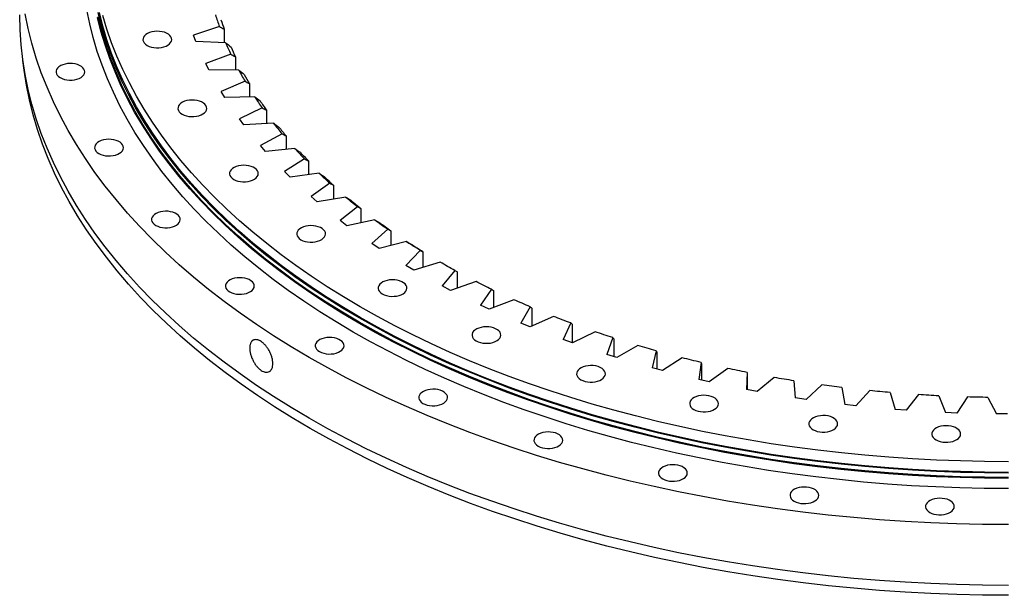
# Model space of a CAD drawing. Header units: millimetres. Extents: x -72 to 7356, y 4059 to 10126.
# Tile 5 of 10: x 4010 to 4763, y 6665 to 7105. Entities that reach past the tile are written whole.
import ezdxf

# ---------------------------------------------------------------- set-up
doc = ezdxf.new("R2010")
doc.units = ezdxf.units.MM
doc.header["$LTSCALE"] = 20

msp = doc.modelspace()

# ---------------------------------------------------------------- linework, layer by layer
at = {"color": 7, "linetype": 'Continuous', "lineweight": 25}
for p, q in [((4162.42, 7099.7), (4142.65, 7093.19)), ((4144.53, 7088.35), (4142.65, 7093.19)), ((4166.07, 7097.63), (4166.07, 7087.4)), ((4167.22, 7087.35), (4144.53, 7088.35)), ((4171.12, 7078.6), (4152.08, 7071.41)), ((4154.47, 7066.64), (4152.08, 7071.41)), ((4174.65, 7076.66), (4174.65, 7066.47)), ((4177.22, 7066.45), (4154.47, 7066.64)), ((4182.04, 7057.84), (4163.79, 7050)), ((4185.42, 7056.03), (4185.42, 7045.82)), ((4166.68, 7045.33), (4163.79, 7050)), ((4189.41, 7045.93), (4166.68, 7045.33)), ((4195.13, 7037.51), (4177.74, 7029.04)), ((4198.35, 7035.82), (4198.35, 7025.55)), ((4181.12, 7024.48), (4177.74, 7029.04)), ((4203.75, 7025.88), (4181.12, 7024.48)), ((4210.34, 7017.68), (4193.88, 7008.61)), ((4213.39, 7016.09), (4213.39, 7005.71)), ((4197.73, 7004.18), (4193.88, 7008.61)), ((4220.17, 7006.37), (4197.73, 7004.18)), ((4227.62, 6998.42), (4212.15, 6988.79)), ((4230.48, 6996.94), (4230.48, 6986.39)), ((4216.46, 6984.5), (4212.15, 6988.79)), ((4238.63, 6987.48), (4216.46, 6984.5)), ((4246.9, 6979.81), (4232.47, 6969.64)), ((4249.57, 6978.42), (4249.57, 6967.64)), ((4237.23, 6965.52), (4232.47, 6969.64)), ((4259.04, 6969.27), (4237.23, 6965.52)), ((4268.11, 6961.9), (4254.78, 6951.25)), ((4270.57, 6960.61), (4270.57, 6949.54)), ((4259.97, 6947.3), (4254.78, 6951.25)), ((4281.34, 6951.82), (4259.97, 6947.3)), ((4291.17, 6944.78), (4278.99, 6933.68)), ((4293.42, 6943.57), (4293.42, 6932.15)), ((4305.44, 6935.18), (4284.59, 6929.92)), ((4284.59, 6929.92), (4278.99, 6933.68)), ((4316, 6928.5), (4305.02, 6916.99)), ((4318.03, 6927.36), (4318.03, 6915.51)), ((4331.26, 6919.42), (4311, 6913.43)), ((4311, 6913.43), (4305.02, 6916.99)), ((4342.5, 6913.12), (4332.75, 6901.25)), ((4344.3, 6912.05), (4344.3, 6899.69)), ((4358.69, 6904.6), (4339.1, 6897.91)), ((4339.1, 6897.91), (4332.75, 6901.25)), ((4370.57, 6898.71), (4362.1, 6886.52)), ((4372.14, 6897.7), (4372.14, 6884.72)), ((4387.63, 6890.77), (4368.78, 6883.4)), ((4368.78, 6883.4), (4362.1, 6886.52)), ((4400.11, 6885.31), (4392.94, 6872.84)), ((4401.44, 6884.35), (4401.44, 6870.63)), ((4417.98, 6877.98), (4399.95, 6869.97)), ((4399.95, 6869.97), (4392.94, 6872.84)), ((4431.02, 6872.98), (4425.18, 6860.28)), ((4432.1, 6872.06), (4432.1, 6857.79)), ((4449.63, 6866.29), (4432.47, 6857.66)), ((4432.47, 6857.66), (4425.18, 6860.28)), ((4463.17, 6861.75), (4458.68, 6848.87)), ((4464, 6860.87), (4464, 6847.21)), ((4482.45, 6855.73), (4466.23, 6846.51)), ((4496.44, 6851.68), (4493.32, 6838.67)), ((4466.23, 6846.51), (4458.68, 6848.87)), ((4497.02, 6850.82), (4497.02, 6837.67)), ((4516.32, 6846.35), (4501.11, 6836.58)), ((4501.11, 6836.58), (4493.32, 6838.67)), ((4530.72, 6842.8), (4528.98, 6829.7)), ((4531.04, 6841.95), (4531.04, 6829.23)), ((4551.12, 6838.18), (4536.97, 6827.89)), ((4536.97, 6827.89), (4528.98, 6829.7)), ((4565.87, 6835.14), (4565.52, 6822)), ((4565.93, 6834.3), (4565.93, 6821.92)), ((4586.72, 6831.25), (4573.69, 6820.48)), ((4601.76, 6828.73), (4602.8, 6815.61)), ((4573.69, 6820.48), (4565.52, 6822)), ((4622.99, 6825.58), (4611.12, 6814.37)), ((4638.27, 6823.6), (4640.69, 6810.53)), ((4659.79, 6821.2), (4649.12, 6809.59)), ((4611.12, 6814.37), (4602.8, 6815.61)), ((4675.24, 6819.76), (4679.04, 6806.8)), ((4696.98, 6818.12), (4687.56, 6806.16)), ((4712.56, 6817.23), (4717.72, 6804.43)), ((4734.42, 6816.36), (4726.28, 6804.09)), ((4750.07, 6816.02), (4756.57, 6803.42)), ((4649.12, 6809.59), (4640.69, 6810.53)), ((4687.56, 6806.16), (4679.04, 6806.8)), ((4726.28, 6804.09), (4717.72, 6804.43)), ((4765.16, 6803.39), (4756.57, 6803.42))]:
    msp.add_line(p, q, dxfattribs=at)
at = {"color": 7, "linetype": 'Continuous', "lineweight": 25, "flags": 128}
for points in [[(4765.73, 6672.21), (4745.94, 6672.36), (4726.16, 6672.81), (4706.41, 6673.55), (4686.7, 6674.6), (4667.05, 6675.94), (4647.46, 6677.58), (4627.96, 6679.52), (4608.54, 6681.74), (4589.24, 6684.27), (4570.06, 6687.08), (4551.01, 6690.18), (4532.11, 6693.57), (4513.37, 6697.24), (4494.8, 6701.19), (4476.42, 6705.43), (4458.23, 6709.94), (4440.26, 6714.72), (4422.51, 6719.78), (4404.99, 6725.1), (4387.73, 6730.68), (4370.72, 6736.52), (4353.98, 6742.62), (4337.52, 6748.96), (4321.36, 6755.56), (4305.5, 6762.39), (4289.96, 6769.47), (4274.74, 6776.77), (4259.86, 6784.31), (4245.33, 6792.06), (4231.15, 6800.03), (4217.34, 6808.22), (4203.91, 6816.61), (4190.86, 6825.2), (4178.2, 6833.98), (4165.95, 6842.96), (4154.11, 6852.11), (4142.69, 6861.44), (4131.69, 6870.94), (4121.13, 6880.6), (4111.01, 6890.42), (4101.34, 6900.39), (4092.13, 6910.5), (4083.37, 6920.75), (4075.09, 6931.12), (4067.27, 6941.62), (4059.94, 6952.23), (4053.09, 6962.95), (4046.73, 6973.77), (4040.86, 6984.68), (4035.49, 6995.68), (4030.61, 7006.75), (4026.25, 7017.9), (4022.39, 7029.1), (4019.03, 7040.36), (4016.19, 7051.67), (4013.87, 7063.02), (4012.06, 7074.39), (4010.76, 7085.8), (4009.99, 7097.21), (4009.73, 7108.64)], [(4765.73, 6718.75), (4745.94, 6718.9), (4726.16, 6719.35), (4706.41, 6720.1), (4686.7, 6721.14), (4667.05, 6722.48), (4647.46, 6724.12), (4627.96, 6726.06), (4608.54, 6728.29), (4589.24, 6730.81), (4570.06, 6733.62), (4551.01, 6736.72), (4532.11, 6740.11), (4513.37, 6743.78), (4494.8, 6747.74), (4476.42, 6751.97), (4458.23, 6756.48), (4440.26, 6761.26), (4422.51, 6766.32), (4404.99, 6771.64), (4387.73, 6777.22), (4370.72, 6783.06), (4353.98, 6789.16), (4337.52, 6795.51), (4321.36, 6802.1), (4305.5, 6808.94), (4289.96, 6816.01), (4274.74, 6823.32), (4259.86, 6830.85), (4245.33, 6838.6), (4231.15, 6846.58), (4217.34, 6854.76), (4203.91, 6863.15), (4190.86, 6871.74), (4178.2, 6880.53), (4165.95, 6889.5), (4154.11, 6898.65), (4142.69, 6907.98), (4131.69, 6917.48), (4121.13, 6927.15), (4111.01, 6936.96), (4101.34, 6946.93), (4092.13, 6957.04), (4083.37, 6967.29), (4075.09, 6977.67), (4067.27, 6988.17), (4059.94, 6998.78), (4053.09, 7009.5), (4046.73, 7020.32), (4040.86, 7031.23), (4035.49, 7042.22), (4030.61, 7053.3), (4026.25, 7064.44), (4022.39, 7075.65), (4019.03, 7086.91), (4016.19, 7098.21), (4013.87, 7109.56)], [(4765.73, 6746.25), (4747.18, 6746.39), (4728.65, 6746.81), (4710.14, 6747.51), (4691.67, 6748.49), (4673.25, 6749.75), (4654.89, 6751.29), (4636.61, 6753.1), (4618.42, 6755.19), (4600.33, 6757.55), (4582.35, 6760.19), (4564.5, 6763.1), (4546.79, 6766.27), (4529.22, 6769.71), (4511.82, 6773.42), (4494.59, 6777.39), (4477.55, 6781.61), (4460.71, 6786.1), (4444.07, 6790.83), (4427.66, 6795.82), (4411.48, 6801.05), (4395.54, 6806.52), (4379.85, 6812.24), (4364.43, 6818.19), (4349.28, 6824.37), (4334.42, 6830.77), (4319.85, 6837.4), (4305.59, 6844.25), (4291.65, 6851.31), (4278.03, 6858.58), (4264.74, 6866.05), (4251.8, 6873.72), (4239.21, 6881.58), (4226.98, 6889.63), (4215.12, 6897.86), (4203.64, 6906.27), (4192.54, 6914.85), (4181.83, 6923.6), (4171.53, 6932.5), (4161.63, 6941.55), (4152.15, 6950.76), (4143.08, 6960.1), (4134.45, 6969.58), (4126.24, 6979.18), (4118.48, 6988.9), (4111.16, 6998.74), (4104.28, 7008.69), (4097.86, 7018.73), (4091.9, 7028.87), (4086.4, 7039.1), (4081.37, 7049.4), (4076.8, 7059.78), (4072.71, 7070.22), (4069.09, 7080.73), (4065.95, 7091.28), (4063.29, 7101.87), (4061.11, 7112.51)], [(4765.73, 6758.09), (4747.35, 6758.23), (4728.99, 6758.64), (4710.65, 6759.34), (4692.35, 6760.31), (4674.1, 6761.56), (4655.91, 6763.08), (4637.8, 6764.88), (4619.77, 6766.94), (4601.85, 6769.29), (4584.03, 6771.9), (4566.35, 6774.78), (4548.8, 6777.92), (4531.39, 6781.33), (4514.15, 6785.01), (4497.08, 6788.94), (4480.2, 6793.13), (4463.51, 6797.57), (4447.02, 6802.26), (4430.76, 6807.2), (4414.73, 6812.38), (4398.93, 6817.81), (4383.39, 6823.47), (4368.11, 6829.36), (4353.1, 6835.49), (4338.38, 6841.83), (4323.94, 6848.4), (4309.81, 6855.19), (4296, 6862.18), (4282.5, 6869.38), (4269.34, 6876.79), (4256.51, 6884.39), (4244.04, 6892.18), (4231.92, 6900.15), (4220.17, 6908.31), (4208.79, 6916.64), (4197.8, 6925.14), (4187.19, 6933.81), (4176.98, 6942.63), (4167.17, 6951.6), (4157.78, 6960.72), (4148.8, 6969.97), (4140.24, 6979.36), (4132.11, 6988.88), (4124.42, 6998.51), (4117.16, 7008.26), (4110.35, 7018.11), (4103.99, 7028.07), (4098.08, 7038.11), (4092.63, 7048.25), (4087.65, 7058.46), (4083.12, 7068.74), (4079.07, 7079.09), (4075.48, 7089.49), (4072.37, 7099.95), (4069.73, 7110.45)], [(4765.73, 6754.82), (4747.35, 6754.96), (4728.99, 6755.38), (4710.65, 6756.07), (4692.35, 6757.04), (4674.1, 6758.29), (4655.91, 6759.81), (4637.8, 6761.61), (4619.77, 6763.68), (4601.85, 6766.02), (4584.03, 6768.63), (4566.35, 6771.51), (4548.8, 6774.66), (4531.39, 6778.07), (4514.15, 6781.74), (4497.08, 6785.67), (4480.2, 6789.86), (4463.51, 6794.3), (4447.02, 6798.99), (4430.76, 6803.93), (4414.73, 6809.12), (4398.93, 6814.54), (4383.39, 6820.2), (4368.11, 6826.1), (4353.1, 6832.22), (4338.38, 6838.57), (4323.94, 6845.14), (4309.81, 6851.92), (4296, 6858.91), (4282.5, 6866.12), (4269.34, 6873.52), (4256.51, 6881.12), (4244.04, 6888.91), (4231.92, 6896.89), (4220.17, 6905.04), (4208.79, 6913.37), (4197.8, 6921.88), (4187.19, 6930.54), (4176.98, 6939.36), (4167.17, 6948.33), (4157.78, 6957.45), (4148.8, 6966.71), (4140.24, 6976.1), (4132.11, 6985.61), (4124.42, 6995.25), (4117.16, 7004.99), (4110.35, 7014.85), (4103.99, 7024.8), (4098.08, 7034.85), (4092.63, 7044.98), (4087.65, 7055.19), (4083.12, 7065.47), (4079.07, 7075.82), (4075.48, 7086.23), (4072.37, 7096.68), (4069.73, 7107.18)], [(4765.73, 6758.67), (4747.38, 6758.8), (4729.04, 6759.22), (4710.73, 6759.91), (4692.45, 6760.88), (4674.23, 6762.13), (4656.07, 6763.65), (4637.98, 6765.44), (4619.98, 6767.51), (4602.08, 6769.85), (4584.29, 6772.46), (4566.63, 6775.33), (4549.11, 6778.47), (4531.73, 6781.88), (4514.51, 6785.54), (4497.46, 6789.47), (4480.6, 6793.65), (4463.94, 6798.09), (4447.48, 6802.77), (4431.24, 6807.71), (4415.23, 6812.88), (4399.45, 6818.3), (4383.93, 6823.95), (4368.68, 6829.84), (4353.69, 6835.95), (4338.98, 6842.29), (4324.57, 6848.85), (4310.46, 6855.62), (4296.67, 6862.61), (4283.19, 6869.8), (4270.04, 6877.19), (4257.24, 6884.78), (4244.78, 6892.56), (4232.68, 6900.53), (4220.95, 6908.67), (4209.59, 6916.99), (4198.61, 6925.48), (4188.01, 6934.13), (4177.82, 6942.94), (4168.03, 6951.9), (4158.64, 6961.01), (4149.68, 6970.25), (4141.13, 6979.62), (4133.01, 6989.13), (4125.33, 6998.75), (4118.09, 7008.48), (4111.29, 7018.32), (4104.93, 7028.26), (4099.04, 7038.29), (4093.59, 7048.41), (4088.61, 7058.61), (4084.09, 7068.87), (4080.04, 7079.21), (4076.46, 7089.6), (4073.36, 7100.04), (4070.72, 7110.52)], [(4765.73, 6766.83), (4747.38, 6766.97), (4729.04, 6767.39), (4710.73, 6768.08), (4692.45, 6769.05), (4674.23, 6770.29), (4656.07, 6771.81), (4637.98, 6773.61), (4619.98, 6775.67), (4602.08, 6778.01), (4584.29, 6780.62), (4566.63, 6783.5), (4549.11, 6786.64), (4531.73, 6790.04), (4514.51, 6793.71), (4497.46, 6797.64), (4480.6, 6801.82), (4463.94, 6806.25), (4447.48, 6810.94), (4431.24, 6815.87), (4415.23, 6821.05), (4399.45, 6826.47), (4383.93, 6832.12), (4368.68, 6838), (4353.69, 6844.12), (4338.98, 6850.46), (4324.57, 6857.02), (4310.46, 6863.79), (4296.67, 6870.78), (4283.19, 6877.97), (4270.04, 6885.36), (4257.24, 6892.95), (4244.78, 6900.73), (4232.68, 6908.69), (4220.95, 6916.84), (4209.59, 6925.16), (4198.61, 6933.65), (4188.01, 6942.3), (4177.82, 6951.11), (4168.03, 6960.07), (4158.64, 6969.17), (4149.68, 6978.41), (4141.13, 6987.79), (4133.01, 6997.29), (4125.33, 7006.91), (4118.09, 7016.65), (4111.29, 7026.49), (4104.93, 7036.43), (4099.04, 7046.46), (4093.59, 7056.58), (4088.61, 7066.77), (4084.09, 7077.04), (4080.04, 7087.37), (4076.46, 7097.76), (4073.36, 7108.2)], [(4765.73, 6754.13), (4747.34, 6754.26), (4728.96, 6754.68), (4710.61, 6755.38), (4692.29, 6756.35), (4674.03, 6757.6), (4655.83, 6759.12), (4637.71, 6760.92), (4619.67, 6762.99), (4601.73, 6765.33), (4583.91, 6767.94), (4566.21, 6770.83), (4548.64, 6773.97), (4531.23, 6777.39), (4513.97, 6781.06), (4496.89, 6785), (4479.99, 6789.19), (4463.29, 6793.63), (4446.8, 6798.33), (4430.52, 6803.27), (4414.48, 6808.46), (4398.67, 6813.89), (4383.12, 6819.55), (4367.83, 6825.45), (4352.81, 6831.58), (4338.07, 6837.93), (4323.63, 6844.5), (4309.49, 6851.29), (4295.66, 6858.29), (4282.16, 6865.5), (4268.98, 6872.91), (4256.15, 6880.51), (4243.67, 6888.31), (4231.54, 6896.29), (4219.78, 6904.45), (4208.4, 6912.79), (4197.39, 6921.3), (4186.78, 6929.97), (4176.56, 6938.8), (4166.75, 6947.77), (4157.34, 6956.9), (4148.36, 6966.16), (4139.79, 6975.56), (4131.66, 6985.08), (4123.96, 6994.72), (4116.7, 7004.48), (4109.89, 7014.34), (4103.52, 7024.3), (4097.61, 7034.35), (4092.16, 7044.49), (4087.16, 7054.71), (4082.64, 7065), (4078.58, 7075.35), (4074.99, 7085.77), (4071.87, 7096.23), (4069.24, 7106.74)], [(4107.17, 7085.29), (4108.68, 7084.56), (4110.4, 7084), (4112.26, 7083.63), (4114.21, 7083.45), (4116.18, 7083.47), (4118.11, 7083.7), (4119.94, 7084.13), (4121.61, 7084.73), (4123.07, 7085.5), (4124.26, 7086.41), (4125.16, 7087.42), (4125.72, 7088.51), (4125.94, 7089.64), (4125.81, 7090.78), (4125.33, 7091.88), (4124.51, 7092.92), (4123.39, 7093.85), (4122, 7094.66), (4120.37, 7095.31), (4118.58, 7095.78), (4116.67, 7096.06), (4114.7, 7096.13), (4112.74, 7096.01), (4110.85, 7095.68), (4109.09, 7095.16), (4107.52, 7094.47), (4106.19, 7093.63), (4105.15, 7092.67), (4104.41, 7091.61), (4104.02, 7090.5), (4103.97, 7089.36), (4104.28, 7088.23), (4104.93, 7087.16), (4105.9, 7086.17), (4107.17, 7085.29)], [(4765.73, 6664.62), (4745.96, 6664.77), (4726.21, 6665.22), (4706.49, 6665.96), (4686.81, 6667.01), (4667.18, 6668.35), (4647.62, 6669.99), (4628.14, 6671.92), (4608.75, 6674.14), (4589.47, 6676.66), (4570.32, 6679.47), (4551.29, 6682.57), (4532.42, 6685.95), (4513.7, 6689.62), (4495.16, 6693.57), (4476.8, 6697.8), (4458.64, 6702.3), (4440.69, 6707.08), (4422.96, 6712.12), (4405.47, 6717.44), (4388.23, 6723.01), (4371.24, 6728.85), (4354.52, 6734.93), (4338.09, 6741.27), (4321.95, 6747.86), (4306.11, 6754.69), (4290.59, 6761.75), (4275.39, 6769.05), (4260.53, 6776.57), (4246.02, 6784.32), (4231.86, 6792.28), (4218.07, 6800.45), (4204.65, 6808.83), (4191.62, 6817.41), (4178.98, 6826.18), (4166.74, 6835.14), (4154.92, 6844.28), (4143.51, 6853.6), (4132.53, 6863.09), (4121.98, 6872.74), (4111.88, 6882.55), (4102.22, 6892.5), (4093.02, 6902.6), (4084.27, 6912.83), (4076, 6923.19), (4068.2, 6933.68), (4060.87, 6944.28), (4054.03, 6954.98), (4047.68, 6965.79), (4041.82, 6976.68), (4036.45, 6987.66), (4031.59, 6998.72), (4027.22, 7009.85), (4023.37, 7021.04), (4020.02, 7032.29), (4017.19, 7043.58), (4014.86, 7054.91), (4013.05, 7066.27), (4012.15, 7073.72)], [(4040.72, 7060.62), (4042.24, 7059.89), (4043.95, 7059.33), (4045.81, 7058.95), (4047.76, 7058.77), (4049.73, 7058.8), (4051.66, 7059.03), (4053.49, 7059.45), (4055.16, 7060.06), (4056.62, 7060.83), (4057.81, 7061.73), (4058.71, 7062.75), (4059.28, 7063.84), (4059.5, 7064.97), (4059.36, 7066.1), (4058.88, 7067.21), (4058.07, 7068.24), (4056.94, 7069.18), (4055.55, 7069.98), (4053.93, 7070.63), (4052.13, 7071.1), (4050.22, 7071.38), (4048.25, 7071.46), (4046.29, 7071.33), (4044.4, 7071), (4042.65, 7070.49), (4041.08, 7069.8), (4039.75, 7068.96), (4038.7, 7067.99), (4037.96, 7066.94), (4037.57, 7065.82), (4037.53, 7064.68), (4037.83, 7063.56), (4038.48, 7062.48), (4039.46, 7061.49), (4040.72, 7060.62)], [(4133.94, 7032.66), (4135.45, 7031.93), (4137.17, 7031.37), (4139.03, 7030.99), (4140.98, 7030.81), (4142.95, 7030.84), (4144.88, 7031.07), (4146.71, 7031.49), (4148.38, 7032.1), (4149.84, 7032.87), (4151.03, 7033.77), (4151.93, 7034.79), (4152.49, 7035.88), (4152.71, 7037.01), (4152.58, 7038.14), (4152.1, 7039.25), (4151.28, 7040.28), (4150.16, 7041.22), (4148.77, 7042.03), (4147.15, 7042.67), (4145.35, 7043.14), (4143.44, 7043.42), (4141.47, 7043.5), (4139.51, 7043.37), (4137.62, 7043.04), (4135.87, 7042.53), (4134.3, 7041.84), (4132.97, 7041), (4131.92, 7040.03), (4131.18, 7038.98), (4130.79, 7037.86), (4130.74, 7036.72), (4131.05, 7035.6), (4131.7, 7034.52), (4132.68, 7033.53), (4133.94, 7032.66)], [(4070.23, 7002.61), (4071.74, 7001.88), (4073.46, 7001.32), (4075.32, 7000.94), (4077.26, 7000.77), (4079.24, 7000.79), (4081.17, 7001.02), (4083, 7001.44), (4084.67, 7002.05), (4086.12, 7002.82), (4087.32, 7003.72), (4088.21, 7004.74), (4088.78, 7005.83), (4089, 7006.96), (4088.87, 7008.09), (4088.39, 7009.2), (4087.57, 7010.24), (4086.45, 7011.17), (4085.05, 7011.98), (4083.43, 7012.62), (4081.64, 7013.1), (4079.73, 7013.37), (4077.76, 7013.45), (4075.8, 7013.32), (4073.91, 7013), (4072.15, 7012.48), (4070.58, 7011.79), (4069.25, 7010.95), (4068.2, 7009.98), (4067.47, 7008.93), (4067.07, 7007.81), (4067.03, 7006.67), (4067.34, 7005.55), (4067.99, 7004.48), (4068.96, 7003.49), (4070.23, 7002.61)], [(4173.41, 6982.76), (4174.93, 6982.03), (4176.64, 6981.47), (4178.5, 6981.09), (4180.45, 6980.92), (4182.42, 6980.94), (4184.36, 6981.17), (4186.19, 6981.59), (4187.86, 6982.2), (4189.31, 6982.97), (4190.51, 6983.87), (4191.4, 6984.89), (4191.97, 6985.98), (4192.19, 6987.11), (4192.06, 6988.25), (4191.57, 6989.35), (4190.76, 6990.39), (4189.64, 6991.32), (4188.24, 6992.13), (4186.62, 6992.77), (4184.82, 6993.25), (4182.91, 6993.52), (4180.94, 6993.6), (4178.99, 6993.47), (4177.1, 6993.15), (4175.34, 6992.63), (4173.77, 6991.94), (4172.44, 6991.1), (4171.39, 6990.13), (4170.66, 6989.08), (4170.26, 6987.96), (4170.22, 6986.82), (4170.53, 6985.7), (4171.18, 6984.63), (4172.15, 6983.64), (4173.41, 6982.76)], [(4113.73, 6947.62), (4115.25, 6946.89), (4116.96, 6946.33), (4118.82, 6945.95), (4120.77, 6945.77), (4122.74, 6945.8), (4124.67, 6946.03), (4126.5, 6946.45), (4128.17, 6947.06), (4129.63, 6947.82), (4130.82, 6948.73), (4131.72, 6949.74), (4132.29, 6950.83), (4132.51, 6951.97), (4132.37, 6953.1), (4131.89, 6954.21), (4131.08, 6955.24), (4129.95, 6956.18), (4128.56, 6956.98), (4126.94, 6957.63), (4125.14, 6958.1), (4123.23, 6958.38), (4121.26, 6958.46), (4119.3, 6958.33), (4117.41, 6958), (4115.66, 6957.48), (4114.09, 6956.79), (4112.76, 6955.95), (4111.71, 6954.99), (4110.97, 6953.93), (4110.58, 6952.82), (4110.53, 6951.68), (4110.84, 6950.56), (4111.49, 6949.48), (4112.47, 6948.49), (4113.73, 6947.62)], [(4224.79, 6936.61), (4226.3, 6935.88), (4228.02, 6935.32), (4229.88, 6934.95), (4231.83, 6934.77), (4233.8, 6934.79), (4235.73, 6935.02), (4237.56, 6935.45), (4239.23, 6936.05), (4240.68, 6936.82), (4241.88, 6937.73), (4242.77, 6938.74), (4243.34, 6939.83), (4243.56, 6940.96), (4243.43, 6942.1), (4242.95, 6943.2), (4242.13, 6944.24), (4241.01, 6945.17), (4239.62, 6945.98), (4237.99, 6946.63), (4236.2, 6947.1), (4234.29, 6947.38), (4232.32, 6947.45), (4230.36, 6947.33), (4228.47, 6947), (4226.71, 6946.48), (4225.14, 6945.79), (4223.81, 6944.95), (4222.76, 6943.99), (4222.03, 6942.93), (4221.63, 6941.81), (4221.59, 6940.68), (4221.9, 6939.55), (4222.55, 6938.48), (4223.52, 6937.49), (4224.79, 6936.61)], [(4316, 6928.5), (4314.66, 6929.33), (4313.33, 6930.16), (4312, 6930.99), (4310.68, 6931.82), (4309.37, 6932.66), (4308.05, 6933.49), (4306.75, 6934.34), (4305.44, 6935.18)], [(4318.03, 6927.36), (4316.93, 6928.05), (4315.83, 6928.73), (4314.73, 6929.42), (4313.64, 6930.11), (4312.55, 6930.8), (4311.46, 6931.49), (4310.38, 6932.19), (4309.3, 6932.89)], [(4342.5, 6913.12), (4341.08, 6913.9), (4339.66, 6914.68), (4338.25, 6915.47), (4336.84, 6916.25), (4335.44, 6917.04), (4334.04, 6917.83), (4332.65, 6918.62), (4331.26, 6919.42)], [(4170.35, 6896.76), (4171.86, 6896.03), (4173.58, 6895.47), (4175.44, 6895.09), (4177.39, 6894.91), (4179.36, 6894.94), (4181.29, 6895.17), (4183.12, 6895.59), (4184.79, 6896.2), (4186.25, 6896.96), (4187.44, 6897.87), (4188.34, 6898.88), (4188.91, 6899.97), (4189.13, 6901.11), (4188.99, 6902.24), (4188.51, 6903.35), (4187.7, 6904.38), (4186.57, 6905.32), (4185.18, 6906.12), (4183.56, 6906.77), (4181.76, 6907.24), (4179.85, 6907.52), (4177.88, 6907.6), (4175.92, 6907.47), (4174.03, 6907.14), (4172.28, 6906.62), (4170.71, 6905.94), (4169.38, 6905.1), (4168.33, 6904.13), (4167.59, 6903.07), (4167.2, 6901.96), (4167.15, 6900.82), (4167.46, 6899.7), (4168.11, 6898.62), (4169.09, 6897.63), (4170.35, 6896.76)], [(4287.01, 6895.16), (4288.53, 6894.43), (4290.24, 6893.86), (4292.11, 6893.49), (4294.05, 6893.31), (4296.02, 6893.34), (4297.96, 6893.56), (4299.79, 6893.99), (4301.46, 6894.59), (4302.91, 6895.36), (4304.11, 6896.27), (4305, 6897.28), (4305.57, 6898.37), (4305.79, 6899.5), (4305.66, 6900.64), (4305.18, 6901.74), (4304.36, 6902.78), (4303.24, 6903.72), (4301.84, 6904.52), (4300.22, 6905.17), (4298.43, 6905.64), (4296.51, 6905.92), (4294.55, 6906), (4292.59, 6905.87), (4290.7, 6905.54), (4288.94, 6905.02), (4287.37, 6904.33), (4286.04, 6903.49), (4284.99, 6902.53), (4284.26, 6901.47), (4283.86, 6900.36), (4283.82, 6899.22), (4284.13, 6898.09), (4284.78, 6897.02), (4285.75, 6896.03), (4287.01, 6895.16)], [(4370.57, 6898.71), (4369.07, 6899.44), (4367.57, 6900.17), (4366.08, 6900.9), (4364.6, 6901.63), (4363.11, 6902.37), (4361.63, 6903.11), (4360.16, 6903.85), (4358.69, 6904.6)], [(4400.11, 6885.31), (4398.54, 6885.98), (4396.97, 6886.66), (4395.4, 6887.34), (4393.84, 6888.02), (4392.28, 6888.7), (4390.73, 6889.39), (4389.18, 6890.08), (4387.63, 6890.77)], [(4431.02, 6872.98), (4429.38, 6873.59), (4427.74, 6874.21), (4426.1, 6874.83), (4424.47, 6875.46), (4422.84, 6876.08), (4421.22, 6876.71), (4419.6, 6877.35), (4417.98, 6877.98)], [(4358.83, 6859.23), (4360.34, 6858.5), (4362.06, 6857.94), (4363.92, 6857.57), (4365.87, 6857.39), (4367.84, 6857.41), (4369.77, 6857.64), (4371.6, 6858.07), (4373.27, 6858.67), (4374.73, 6859.44), (4375.92, 6860.34), (4376.82, 6861.36), (4377.38, 6862.45), (4377.6, 6863.58), (4377.47, 6864.72), (4376.99, 6865.82), (4376.17, 6866.86), (4375.05, 6867.79), (4373.66, 6868.6), (4372.04, 6869.25), (4370.24, 6869.72), (4368.33, 6870), (4366.36, 6870.07), (4364.4, 6869.94), (4362.51, 6869.62), (4360.75, 6869.1), (4359.19, 6868.41), (4357.86, 6867.57), (4356.81, 6866.61), (4356.07, 6865.55), (4355.68, 6864.43), (4355.63, 6863.3), (4355.94, 6862.17), (4356.59, 6861.1), (4357.56, 6860.11), (4358.83, 6859.23)], [(4463.17, 6861.75), (4461.46, 6862.31), (4459.76, 6862.87), (4458.07, 6863.43), (4456.37, 6864), (4454.68, 6864.57), (4452.99, 6865.14), (4451.31, 6865.71), (4449.63, 6866.29)], [(4238.93, 6851.07), (4240.45, 6850.34), (4242.16, 6849.78), (4244.02, 6849.4), (4245.97, 6849.22), (4247.94, 6849.25), (4249.87, 6849.48), (4251.7, 6849.9), (4253.37, 6850.51), (4254.83, 6851.27), (4256.02, 6852.18), (4256.92, 6853.19), (4257.49, 6854.28), (4257.71, 6855.42), (4257.57, 6856.55), (4257.09, 6857.66), (4256.28, 6858.69), (4255.15, 6859.63), (4253.76, 6860.43), (4252.14, 6861.08), (4250.34, 6861.55), (4248.43, 6861.83), (4246.46, 6861.91), (4244.5, 6861.78), (4242.61, 6861.45), (4240.86, 6860.93), (4239.29, 6860.24), (4237.96, 6859.4), (4236.91, 6858.44), (4236.17, 6857.38), (4235.78, 6856.27), (4235.73, 6855.13), (4236.04, 6854.01), (4236.69, 6852.93), (4237.67, 6851.94), (4238.93, 6851.07)], [(4496.44, 6851.68), (4494.68, 6852.18), (4492.93, 6852.67), (4491.17, 6853.18), (4489.42, 6853.68), (4487.67, 6854.19), (4485.93, 6854.7), (4484.19, 6855.22), (4482.45, 6855.73)], [(4530.72, 6842.8), (4528.91, 6843.23), (4527.1, 6843.67), (4525.3, 6844.11), (4523.5, 6844.55), (4521.7, 6844.99), (4519.9, 6845.44), (4518.11, 6845.9), (4516.32, 6846.35)], [(4438.77, 6829.58), (4440.28, 6828.85), (4442, 6828.28), (4443.86, 6827.91), (4445.81, 6827.73), (4447.78, 6827.76), (4449.71, 6827.98), (4451.54, 6828.41), (4453.21, 6829.01), (4454.67, 6829.78), (4455.86, 6830.69), (4456.76, 6831.7), (4457.32, 6832.79), (4457.54, 6833.92), (4457.41, 6835.06), (4456.93, 6836.16), (4456.11, 6837.2), (4454.99, 6838.14), (4453.6, 6838.94), (4451.97, 6839.59), (4450.18, 6840.06), (4448.27, 6840.34), (4446.3, 6840.41), (4444.34, 6840.29), (4442.45, 6839.96), (4440.69, 6839.44), (4439.12, 6838.75), (4437.79, 6837.91), (4436.75, 6836.95), (4436.01, 6835.89), (4435.62, 6834.78), (4435.57, 6833.64), (4435.88, 6832.51), (4436.53, 6831.44), (4437.5, 6830.45), (4438.77, 6829.58)], [(4565.87, 6835.14), (4564.02, 6835.51), (4562.17, 6835.88), (4560.32, 6836.25), (4558.48, 6836.63), (4556.64, 6837.01), (4554.8, 6837.4), (4552.96, 6837.79), (4551.12, 6838.18)], [(4601.76, 6828.73), (4599.88, 6829.03), (4597.99, 6829.34), (4596.11, 6829.65), (4594.23, 6829.96), (4592.35, 6830.28), (4590.47, 6830.6), (4588.6, 6830.92), (4586.72, 6831.25)], [(4318.08, 6811.48), (4319.59, 6810.75), (4321.31, 6810.19), (4323.17, 6809.81), (4325.12, 6809.63), (4327.09, 6809.66), (4329.02, 6809.89), (4330.85, 6810.31), (4332.52, 6810.91), (4333.98, 6811.68), (4335.17, 6812.59), (4336.07, 6813.6), (4336.63, 6814.69), (4336.85, 6815.82), (4336.72, 6816.96), (4336.24, 6818.06), (4335.42, 6819.1), (4334.3, 6820.04), (4332.91, 6820.84), (4331.28, 6821.49), (4329.49, 6821.96), (4327.58, 6822.24), (4325.61, 6822.32), (4323.65, 6822.19), (4321.76, 6821.86), (4320, 6821.34), (4318.43, 6820.65), (4317.1, 6819.81), (4316.06, 6818.85), (4315.32, 6817.79), (4314.93, 6816.68), (4314.88, 6815.54), (4315.19, 6814.42), (4315.84, 6813.34), (4316.81, 6812.35), (4318.08, 6811.48)], [(4638.27, 6823.6), (4636.35, 6823.83), (4634.44, 6824.07), (4632.53, 6824.31), (4630.62, 6824.56), (4628.71, 6824.81), (4626.8, 6825.06), (4624.89, 6825.32), (4622.99, 6825.58)], [(4675.24, 6819.76), (4673.31, 6819.93), (4671.37, 6820.1), (4669.44, 6820.27), (4667.51, 6820.45), (4665.58, 6820.63), (4663.64, 6820.82), (4661.71, 6821.01), (4659.79, 6821.2)], [(4525.2, 6806.79), (4526.72, 6806.06), (4528.43, 6805.5), (4530.3, 6805.12), (4532.24, 6804.94), (4534.21, 6804.97), (4536.15, 6805.2), (4537.98, 6805.62), (4539.65, 6806.23), (4541.1, 6806.99), (4542.3, 6807.9), (4543.19, 6808.91), (4543.76, 6810), (4543.98, 6811.14), (4543.85, 6812.27), (4543.37, 6813.38), (4542.55, 6814.41), (4541.43, 6815.35), (4540.03, 6816.15), (4538.41, 6816.8), (4536.62, 6817.27), (4534.7, 6817.55), (4532.74, 6817.63), (4530.78, 6817.5), (4528.89, 6817.17), (4527.13, 6816.65), (4525.56, 6815.97), (4524.23, 6815.12), (4523.18, 6814.16), (4522.45, 6813.1), (4522.05, 6811.99), (4522.01, 6810.85), (4522.32, 6809.73), (4522.97, 6808.65), (4523.94, 6807.66), (4525.2, 6806.79)], [(4712.56, 6817.23), (4710.61, 6817.33), (4708.66, 6817.43), (4706.71, 6817.54), (4704.76, 6817.65), (4702.82, 6817.76), (4700.87, 6817.88), (4698.92, 6818), (4696.98, 6818.12)], [(4750.07, 6816.02), (4748.12, 6816.05), (4746.16, 6816.08), (4744.2, 6816.12), (4742.25, 6816.16), (4740.29, 6816.2), (4738.33, 6816.25), (4736.38, 6816.3), (4734.42, 6816.36)], [(4616.38, 6791.33), (4617.89, 6790.6), (4619.61, 6790.04), (4621.47, 6789.67), (4623.42, 6789.49), (4625.39, 6789.51), (4627.32, 6789.74), (4629.15, 6790.17), (4630.82, 6790.77), (4632.28, 6791.54), (4633.47, 6792.44), (4634.37, 6793.46), (4634.93, 6794.55), (4635.15, 6795.68), (4635.02, 6796.82), (4634.54, 6797.92), (4633.72, 6798.96), (4632.6, 6799.89), (4631.21, 6800.7), (4629.59, 6801.35), (4627.79, 6801.82), (4625.88, 6802.1), (4623.91, 6802.17), (4621.95, 6802.04), (4620.06, 6801.72), (4618.31, 6801.2), (4616.74, 6800.51), (4615.41, 6799.67), (4614.36, 6798.71), (4613.62, 6797.65), (4613.23, 6796.53), (4613.18, 6795.4), (4613.49, 6794.27), (4614.14, 6793.2), (4615.12, 6792.21), (4616.38, 6791.33)], [(4710.44, 6783.53), (4711.95, 6782.8), (4713.66, 6782.23), (4715.53, 6781.86), (4717.47, 6781.68), (4719.45, 6781.71), (4721.38, 6781.93), (4723.21, 6782.36), (4724.88, 6782.96), (4726.33, 6783.73), (4727.53, 6784.64), (4728.42, 6785.65), (4728.99, 6786.74), (4729.21, 6787.87), (4729.08, 6789.01), (4728.6, 6790.11), (4727.78, 6791.15), (4726.66, 6792.09), (4725.26, 6792.89), (4723.64, 6793.54), (4721.85, 6794.01), (4719.93, 6794.29), (4717.97, 6794.36), (4716.01, 6794.24), (4714.12, 6793.91), (4712.36, 6793.39), (4710.79, 6792.7), (4709.46, 6791.86), (4708.41, 6790.9), (4707.68, 6789.84), (4707.28, 6788.73), (4707.24, 6787.59), (4707.55, 6786.46), (4708.2, 6785.39), (4709.17, 6784.4), (4710.44, 6783.53)], [(4406.18, 6778.79), (4407.69, 6778.06), (4409.41, 6777.5), (4411.27, 6777.12), (4413.22, 6776.95), (4415.19, 6776.97), (4417.12, 6777.2), (4418.95, 6777.62), (4420.62, 6778.23), (4422.08, 6779), (4423.27, 6779.9), (4424.17, 6780.92), (4424.73, 6782.01), (4424.95, 6783.14), (4424.82, 6784.27), (4424.34, 6785.38), (4423.52, 6786.42), (4422.4, 6787.35), (4421.01, 6788.16), (4419.39, 6788.8), (4417.59, 6789.28), (4415.68, 6789.55), (4413.71, 6789.63), (4411.75, 6789.5), (4409.86, 6789.18), (4408.1, 6788.66), (4406.54, 6787.97), (4405.21, 6787.13), (4404.16, 6786.16), (4403.42, 6785.11), (4403.03, 6783.99), (4402.98, 6782.85), (4403.29, 6781.73), (4403.94, 6780.66), (4404.92, 6779.67), (4406.18, 6778.79)], [(4501.44, 6753.68), (4502.95, 6752.95), (4504.67, 6752.38), (4506.53, 6752.01), (4508.48, 6751.83), (4510.45, 6751.86), (4512.38, 6752.08), (4514.21, 6752.51), (4515.88, 6753.11), (4517.34, 6753.88), (4518.53, 6754.79), (4519.43, 6755.8), (4520, 6756.89), (4520.22, 6758.02), (4520.08, 6759.16), (4519.6, 6760.26), (4518.79, 6761.3), (4517.66, 6762.24), (4516.27, 6763.04), (4514.65, 6763.69), (4512.85, 6764.16), (4510.94, 6764.44), (4508.97, 6764.52), (4507.01, 6764.39), (4505.12, 6764.06), (4503.37, 6763.54), (4501.8, 6762.85), (4500.47, 6762.01), (4499.42, 6761.05), (4498.68, 6759.99), (4498.29, 6758.88), (4498.24, 6757.74), (4498.55, 6756.62), (4499.2, 6755.54), (4500.18, 6754.55), (4501.44, 6753.68)], [(4601.92, 6736.64), (4603.44, 6735.91), (4605.15, 6735.35), (4607.02, 6734.98), (4608.96, 6734.8), (4610.93, 6734.82), (4612.87, 6735.05), (4614.7, 6735.48), (4616.37, 6736.08), (4617.82, 6736.85), (4619.02, 6737.76), (4619.91, 6738.77), (4620.48, 6739.86), (4620.7, 6740.99), (4620.57, 6742.13), (4620.09, 6743.23), (4619.27, 6744.27), (4618.15, 6745.2), (4616.75, 6746.01), (4615.13, 6746.66), (4613.34, 6747.13), (4611.42, 6747.41), (4609.46, 6747.48), (4607.5, 6747.36), (4605.61, 6747.03), (4603.85, 6746.51), (4602.28, 6745.82), (4600.95, 6744.98), (4599.9, 6744.02), (4599.17, 6742.96), (4598.77, 6741.84), (4598.73, 6740.71), (4599.04, 6739.58), (4599.69, 6738.51), (4600.66, 6737.52), (4601.92, 6736.64)], [(4705.58, 6728.04), (4707.1, 6727.31), (4708.81, 6726.75), (4710.68, 6726.37), (4712.62, 6726.19), (4714.59, 6726.22), (4716.53, 6726.45), (4718.36, 6726.87), (4720.03, 6727.48), (4721.48, 6728.25), (4722.68, 6729.15), (4723.57, 6730.17), (4724.14, 6731.26), (4724.36, 6732.39), (4724.23, 6733.52), (4723.75, 6734.63), (4722.93, 6735.66), (4721.81, 6736.6), (4720.41, 6737.4), (4718.79, 6738.05), (4717, 6738.52), (4715.08, 6738.8), (4713.12, 6738.88), (4711.16, 6738.75), (4709.27, 6738.42), (4707.51, 6737.91), (4705.94, 6737.22), (4704.61, 6736.38), (4703.56, 6735.41), (4702.83, 6734.36), (4702.43, 6733.24), (4702.39, 6732.1), (4702.7, 6730.98), (4703.35, 6729.9), (4704.32, 6728.91), (4705.58, 6728.04)]]:
    msp.add_lwpolyline(points, dxfattribs=at)
at = {"color": 7, "linetype": 'Continuous', "lineweight": 25}
for centre, radius, start, end in [((4376.95, 7176.35), 227.82, 197.30657, 199.6606), ((4379.47, 7173.05), 226.33, 197.50379, 199.46337), ((4392.63, 7182.49), 244.66, 202.88231, 205.12704), ((4395.04, 7179.15), 243.06, 203.07038, 204.93897), ((4411.91, 7192.2), 266.25, 208.18449, 210.30611), ((4414.2, 7188.8), 264.52, 208.36225, 210.12836), ((4434.31, 7206.1), 292.62, 213.18543, 215.1776), ((4436.46, 7202.61), 290.72, 213.35234, 215.01069), ((4459.27, 7224.62), 323.71, 217.87449, 219.73698), ((4461.26, 7221.01), 321.61, 218.03054, 219.58093), ((4486.17, 7248.03), 359.38, 222.25461, 223.99172), ((4487.98, 7244.27), 357.05, 222.40015, 223.84617), ((4514.37, 7276.42), 399.4, 226.3385, 227.95754), ((4516, 7272.48), 396.81, 226.47416, 227.82188), ((4543.2, 7309.67), 443.42, 230.14517, 231.6552), ((4544.64, 7305.51), 440.54, 230.27169, 231.52868), ((4572.01, 7347.48), 490.96, 233.6971, 235.108), ((4573.27, 7343.08), 487.77, 233.81531, 234.98979)]:
    msp.add_arc(centre, radius, start, end, dxfattribs=at)
for points in [[(4162.42, 7099.7), (4163.64, 7099.01), (4164.85, 7098.32), (4166.07, 7097.63)], [(4167.22, 7087.35), (4168.62, 7086.2), (4170.02, 7085.05), (4171.42, 7083.9)], [(4171.12, 7078.6), (4172.3, 7077.95), (4173.47, 7077.31), (4174.65, 7076.66)], [(4177.22, 7066.45), (4178.63, 7065.35), (4180.03, 7064.24), (4181.43, 7063.14)], [(4182.04, 7057.84), (4183.17, 7057.24), (4184.29, 7056.63), (4185.42, 7056.03)], [(4189.41, 7045.93), (4190.82, 7044.88), (4192.22, 7043.83), (4193.62, 7042.78)], [(4195.13, 7037.51), (4196.2, 7036.95), (4197.27, 7036.38), (4198.35, 7035.82)], [(4203.75, 7025.88), (4205.14, 7024.88), (4206.54, 7023.88), (4207.93, 7022.87)], [(4210.34, 7017.68), (4211.36, 7017.15), (4212.37, 7016.62), (4213.39, 7016.09)], [(4220.17, 7006.37), (4221.56, 7005.42), (4222.94, 7004.47), (4224.32, 7003.51)], [(4227.62, 6998.42), (4228.57, 6997.93), (4229.53, 6997.43), (4230.48, 6996.94)], [(4238.63, 6987.48), (4239.99, 6986.58), (4241.36, 6985.67), (4242.72, 6984.77)], [(4246.9, 6979.81), (4247.79, 6979.34), (4248.68, 6978.88), (4249.57, 6978.42)], [(4259.04, 6969.27), (4260.38, 6968.42), (4261.73, 6967.56), (4263.07, 6966.7)], [(4268.11, 6961.9), (4268.93, 6961.47), (4269.75, 6961.04), (4270.57, 6960.61)], [(4281.34, 6951.82), (4282.66, 6951.01), (4283.97, 6950.2), (4285.29, 6949.39)], [(4291.17, 6944.78), (4291.92, 6944.38), (4292.67, 6943.97), (4293.42, 6943.57)], [(4305.44, 6935.18), (4306.73, 6934.41), (4308.01, 6933.65), (4309.3, 6932.89)], [(4316, 6928.5), (4316.67, 6928.12), (4317.35, 6927.74), (4318.03, 6927.36)], [(4342.5, 6913.12), (4343.1, 6912.77), (4343.7, 6912.41), (4344.3, 6912.05)], [(4370.57, 6898.71), (4371.09, 6898.37), (4371.61, 6898.04), (4372.14, 6897.7)], [(4400.11, 6885.31), (4400.56, 6884.99), (4401, 6884.67), (4401.44, 6884.35)], [(4431.02, 6872.98), (4431.38, 6872.67), (4431.74, 6872.36), (4432.1, 6872.06)], [(4463.17, 6861.75), (4463.44, 6861.46), (4463.72, 6861.16), (4464, 6860.87)], [(4496.44, 6851.68), (4496.63, 6851.39), (4496.83, 6851.11), (4497.02, 6850.82)], [(4530.72, 6842.8), (4530.83, 6842.52), (4530.93, 6842.23), (4531.04, 6841.95)], [(4565.87, 6835.14), (4565.89, 6834.86), (4565.91, 6834.58), (4565.93, 6834.3)]]:
    msp.add_open_spline(points, degree=3, dxfattribs=at)
msp.add_open_spline([(4203.32, 6841.89), (4203.32, 6841.16), (4203.26, 6840.48), (4203.09, 6839.54), (4203.02, 6839.24), (4202.85, 6838.65), (4202.74, 6838.37), (4202.41, 6837.59), (4202.13, 6837.14), (4201.64, 6836.55), (4201.46, 6836.38), (4201.09, 6836.06), (4200.89, 6835.92), (4200.27, 6835.56), (4199.82, 6835.4), (4199.09, 6835.27), (4198.83, 6835.25), (4198.32, 6835.25), (4197.79, 6835.28), (4197.24, 6835.4), (4196.69, 6835.56), (4196.4, 6835.66), (4195.54, 6836.01), (4194.97, 6836.33), (4194.1, 6836.9), (4193.81, 6837.11), (4193.24, 6837.57), (4192.95, 6837.81), (4192.1, 6838.59), (4191.55, 6839.17), (4190.76, 6840.12), (4190.49, 6840.46), (4189.99, 6841.14), (4189.74, 6841.49), (4189.03, 6842.57), (4188.59, 6843.33), (4187.78, 6844.91), (4187.42, 6845.72), (4186.94, 6846.94), (4186.8, 6847.35), (4186.53, 6848.17), (4186.41, 6848.59), (4186.08, 6849.81), (4185.92, 6850.61), (4185.75, 6851.79), (4185.71, 6852.17), (4185.65, 6852.94), (4185.64, 6853.31), (4185.64, 6854.39), (4185.69, 6855.06), (4185.86, 6856.01), (4185.93, 6856.32), (4186.09, 6856.9), (4186.28, 6857.44), (4186.52, 6857.93), (4186.79, 6858.38), (4186.94, 6858.59), (4187.41, 6859.17), (4187.77, 6859.48), (4188.38, 6859.83), (4188.59, 6859.93), (4189.03, 6860.09), (4189.26, 6860.15), (4189.98, 6860.26), (4190.48, 6860.26), (4191.27, 6860.14), (4191.55, 6860.08), (4192.1, 6859.92), (4192.38, 6859.82), (4193.22, 6859.46), (4193.8, 6859.15), (4194.67, 6858.57), (4194.96, 6858.36), (4195.54, 6857.91), (4195.82, 6857.67), (4196.39, 6857.15), (4196.67, 6856.88), (4197.23, 6856.3), (4197.51, 6856), (4198.32, 6855.05), (4198.83, 6854.37), (4199.8, 6852.94), (4200.26, 6852.18), (4201.09, 6850.62), (4201.47, 6849.82), (4201.96, 6848.6), (4202.11, 6848.19), (4202.39, 6847.38), (4202.64, 6846.56), (4202.84, 6845.76), (4203.01, 6844.96), (4203.09, 6844.56), (4203.26, 6843.38), (4203.32, 6842.62), (4203.32, 6841.89)], degree=3, knots=[0, 0, 0, 0, 0.03125, 0.03125, 0.046875, 0.046875, 0.0625, 0.0625, 0.09375, 0.09375, 0.109375, 0.109375, 0.125, 0.125, 0.15625, 0.15625, 0.171875, 0.171875, 0.1875, 0.203125, 0.203125, 0.21875, 0.21875, 0.25, 0.25, 0.265625, 0.265625, 0.28125, 0.28125, 0.3125, 0.3125, 0.328125, 0.328125, 0.34375, 0.34375, 0.375, 0.375, 0.40625, 0.40625, 0.421875, 0.421875, 0.4375, 0.4375, 0.46875, 0.46875, 0.484375, 0.484375, 0.5, 0.5, 0.53125, 0.53125, 0.546875, 0.546875, 0.5625, 0.578125, 0.578125, 0.59375, 0.59375, 0.625, 0.625, 0.640625, 0.640625, 0.65625, 0.65625, 0.6875, 0.6875, 0.703125, 0.703125, 0.71875, 0.71875, 0.75, 0.75, 0.765625, 0.765625, 0.78125, 0.78125, 0.796875, 0.796875, 0.8125, 0.8125, 0.84375, 0.84375, 0.875, 0.875, 0.90625, 0.90625, 0.921875, 0.921875, 0.9375, 0.953125, 0.953125, 0.96875, 0.96875, 1, 1, 1, 1], dxfattribs=at)

doc.saveas('drawing.dxf')
